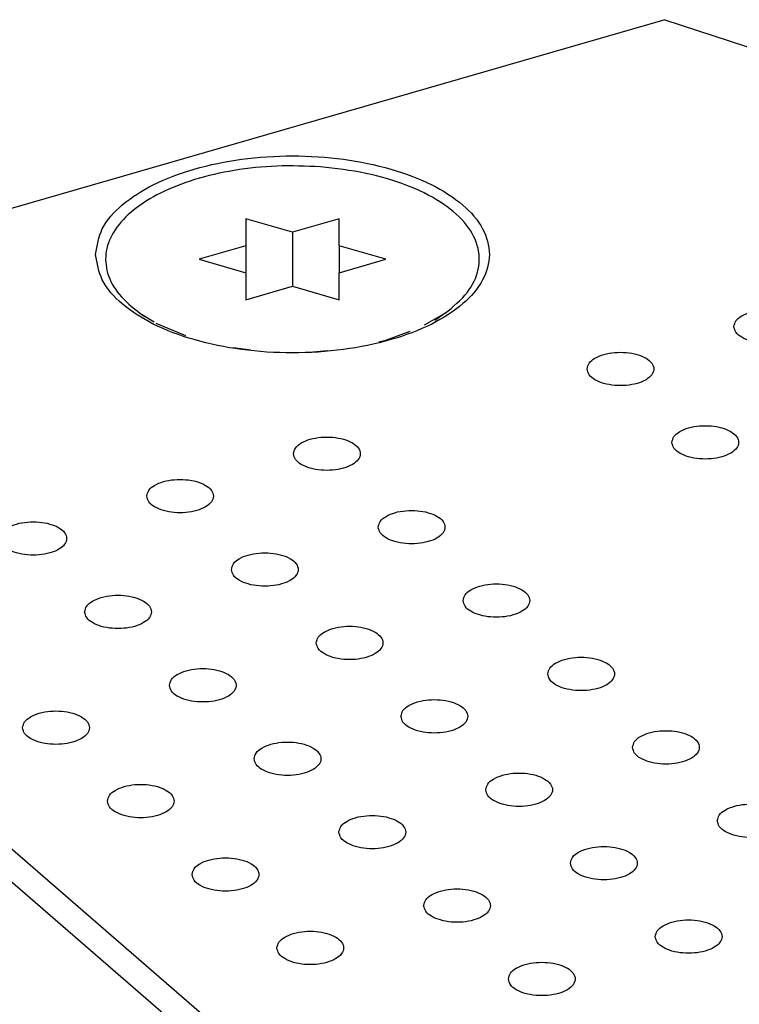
# Model space of a CAD drawing. Header units: inches. Extents: x 0 to 841, y 0 to 594.
# Tile 14 of 84: x 202 to 213, y 283 to 298. Entities that reach past the tile are written whole.
import ezdxf

# ---------------------------------------------------------------- set-up
doc = ezdxf.new("R2010")
doc.units = ezdxf.units.IN

# ---------------------------------------------------------------- blocks, each defined once
blk = doc.blocks.new('E8021-26512__4', base_point=(171.454, 230.218))
at = {"color": 7, "linetype": 'Continuous'}
blk.add_line((250.424, 243.632), (197.624, 289.359), dxfattribs=at)
blk = doc.blocks.new('E8021-66412_MUXIP01_3', base_point=(171.454, 230.218))
blk.add_blockref('E8021-26512__4', (171.454, 230.218))
blk = doc.blocks.new('E8021-26512__10', base_point=(193.451, 236.568))
at = {"color": 7, "linetype": 'Continuous'}
for p, q in [((212.157, 298.173), (193.451, 292.773)), ((212.157, 298.173), (219.621, 295.709)), ((197.842, 289.669), (251.072, 243.572))]:
    blk.add_line(p, q, dxfattribs=at)
for points, knots in [([(203.626, 294.656), (203.648, 294.524), (203.697, 294.237), (204.035, 293.878), (204.508, 293.581), (205.119, 293.355), (205.823, 293.213), (206.576, 293.165), (207.328, 293.213), (208.032, 293.355), (208.642, 293.581), (209.12, 293.878), (209.442, 294.237), (209.564, 294.656), (209.442, 295.075), (209.12, 295.434), (208.642, 295.732), (208.032, 295.958), (207.328, 296.099), (206.576, 296.148), (205.823, 296.099), (205.119, 295.958), (204.508, 295.732), (204.035, 295.434), (203.697, 295.075), (203.648, 294.788), (203.626, 294.656)], [0, 0, 0, 0, 0.39477, 0.856726, 1.416282, 2.07067, 2.797253, 3.562421, 4.327589, 5.054172, 5.70856, 6.268116, 6.730072, 7.124842, 7.519612, 7.981568, 8.541124, 9.195512, 9.922095, 10.687263, 11.452431, 12.179014, 12.833402, 13.392958, 13.854914, 14.249684, 14.249684, 14.249684, 14.249684]), ([(213.19, 293.575), (213.197, 293.545), (213.214, 293.476), (213.314, 293.404), (213.445, 293.351), (213.606, 293.324), (213.775, 293.324), (213.934, 293.351), (214.067, 293.404), (214.162, 293.476), (214.202, 293.575), (214.162, 293.674), (214.067, 293.746), (213.934, 293.799), (213.775, 293.826), (213.606, 293.826), (213.445, 293.799), (213.314, 293.746), (213.214, 293.674), (213.197, 293.605), (213.19, 293.575)], [0, 0, 0, 0, 0.090666, 0.205523, 0.349779, 0.515635, 0.689283, 0.855139, 0.999394, 1.114251, 1.204917, 1.295583, 1.410441, 1.554696, 1.720552, 1.8942, 2.060056, 2.204311, 2.319168, 2.409834, 2.409834, 2.409834, 2.409834]), ([(210.99, 292.94), (210.998, 292.91), (211.014, 292.841), (211.115, 292.769), (211.245, 292.716), (211.406, 292.689), (211.575, 292.689), (211.735, 292.716), (211.867, 292.769), (211.962, 292.841), (212.003, 292.94), (211.962, 293.039), (211.867, 293.111), (211.735, 293.164), (211.575, 293.191), (211.406, 293.191), (211.245, 293.164), (211.115, 293.111), (211.014, 293.039), (210.998, 292.97), (210.99, 292.94)], [0, 0, 0, 0, 0.090666, 0.205523, 0.349779, 0.515635, 0.689283, 0.855139, 0.999394, 1.114251, 1.204917, 1.295583, 1.410441, 1.554696, 1.720552, 1.8942, 2.060056, 2.204311, 2.319168, 2.409834, 2.409834, 2.409834, 2.409834]), ([(212.26, 291.84), (212.268, 291.81), (212.284, 291.742), (212.385, 291.669), (212.515, 291.616), (212.676, 291.589), (212.845, 291.589), (213.005, 291.616), (213.137, 291.669), (213.232, 291.742), (213.273, 291.84), (213.232, 291.939), (213.137, 292.011), (213.005, 292.064), (212.845, 292.091), (212.676, 292.091), (212.515, 292.064), (212.385, 292.011), (212.284, 291.939), (212.268, 291.87), (212.26, 291.84)], [0, 0, 0, 0, 0.090666, 0.205523, 0.349779, 0.515635, 0.689283, 0.855139, 0.999394, 1.114251, 1.204917, 1.295583, 1.410441, 1.554696, 1.720552, 1.8942, 2.060056, 2.204311, 2.319168, 2.409834, 2.409834, 2.409834, 2.409834]), ([(206.591, 291.67), (206.598, 291.64), (206.615, 291.571), (206.715, 291.499), (206.846, 291.446), (207.006, 291.419), (207.175, 291.419), (207.335, 291.446), (207.468, 291.499), (207.563, 291.571), (207.603, 291.67), (207.563, 291.769), (207.468, 291.841), (207.335, 291.894), (207.175, 291.921), (207.006, 291.921), (206.846, 291.894), (206.715, 291.841), (206.615, 291.769), (206.598, 291.7), (206.591, 291.67)], [0, 0, 0, 0, 0.090666, 0.205523, 0.349779, 0.515635, 0.689283, 0.855139, 0.999394, 1.114251, 1.204917, 1.295583, 1.410441, 1.554696, 1.720552, 1.8942, 2.060056, 2.204311, 2.319168, 2.409834, 2.409834, 2.409834, 2.409834]), ([(204.391, 291.035), (204.398, 291.005), (204.415, 290.936), (204.516, 290.864), (204.646, 290.811), (204.807, 290.784), (204.976, 290.784), (205.136, 290.811), (205.268, 290.864), (205.363, 290.936), (205.404, 291.035), (205.363, 291.134), (205.268, 291.206), (205.136, 291.259), (204.976, 291.286), (204.807, 291.286), (204.646, 291.259), (204.516, 291.206), (204.415, 291.134), (204.398, 291.065), (204.391, 291.035)], [0, 0, 0, 0, 0.090666, 0.205523, 0.349779, 0.515635, 0.689283, 0.855139, 0.999394, 1.114251, 1.204917, 1.295583, 1.410441, 1.554696, 1.720552, 1.8942, 2.060056, 2.204311, 2.319168, 2.409834, 2.409834, 2.409834, 2.409834]), ([(207.861, 290.57), (207.868, 290.54), (207.885, 290.472), (207.985, 290.399), (208.116, 290.346), (208.276, 290.319), (208.445, 290.319), (208.605, 290.346), (208.738, 290.399), (208.833, 290.472), (208.873, 290.57), (208.833, 290.669), (208.738, 290.741), (208.605, 290.794), (208.445, 290.821), (208.276, 290.821), (208.116, 290.794), (207.985, 290.741), (207.885, 290.669), (207.868, 290.6), (207.861, 290.57)], [0, 0, 0, 0, 0.090666, 0.205523, 0.349779, 0.515635, 0.689283, 0.855139, 0.999394, 1.114251, 1.204917, 1.295583, 1.410441, 1.554696, 1.720552, 1.8942, 2.060056, 2.204311, 2.319168, 2.409834, 2.409834, 2.409834, 2.409834]), ([(202.191, 290.4), (202.199, 290.37), (202.215, 290.301), (202.316, 290.229), (202.446, 290.176), (202.607, 290.149), (202.776, 290.149), (202.936, 290.176), (203.069, 290.229), (203.163, 290.301), (203.204, 290.4), (203.163, 290.499), (203.069, 290.571), (202.936, 290.624), (202.776, 290.651), (202.607, 290.651), (202.446, 290.624), (202.316, 290.571), (202.215, 290.499), (202.199, 290.43), (202.191, 290.4)], [0, 0, 0, 0, 0.090666, 0.205523, 0.349779, 0.515635, 0.689283, 0.855139, 0.999394, 1.114251, 1.204917, 1.295583, 1.410441, 1.554696, 1.720552, 1.8942, 2.060056, 2.204311, 2.319168, 2.409834, 2.409834, 2.409834, 2.409834]), ([(205.661, 289.935), (205.668, 289.905), (205.685, 289.837), (205.786, 289.764), (205.916, 289.711), (206.077, 289.684), (206.246, 289.684), (206.406, 289.711), (206.538, 289.764), (206.633, 289.837), (206.674, 289.935), (206.633, 290.034), (206.538, 290.106), (206.406, 290.159), (206.246, 290.186), (206.077, 290.186), (205.916, 290.159), (205.786, 290.106), (205.685, 290.034), (205.668, 289.965), (205.661, 289.935)], [0, 0, 0, 0, 0.090666, 0.205523, 0.349779, 0.515635, 0.689283, 0.855139, 0.999394, 1.114251, 1.204917, 1.295583, 1.410441, 1.554696, 1.720552, 1.8942, 2.060056, 2.204311, 2.319168, 2.409834, 2.409834, 2.409834, 2.409834]), ([(209.131, 289.47), (209.138, 289.44), (209.155, 289.372), (209.255, 289.299), (209.386, 289.247), (209.546, 289.219), (209.715, 289.219), (209.875, 289.247), (210.008, 289.299), (210.103, 289.372), (210.143, 289.47), (210.103, 289.569), (210.008, 289.641), (209.875, 289.694), (209.715, 289.722), (209.546, 289.722), (209.386, 289.694), (209.255, 289.641), (209.155, 289.569), (209.138, 289.5), (209.131, 289.47)], [0, 0, 0, 0, 0.090666, 0.205523, 0.349779, 0.515635, 0.689283, 0.855139, 0.999394, 1.114251, 1.204917, 1.295583, 1.410441, 1.554696, 1.720552, 1.8942, 2.060056, 2.204311, 2.319168, 2.409834, 2.409834, 2.409834, 2.409834]), ([(203.461, 289.3), (203.469, 289.27), (203.485, 289.202), (203.586, 289.129), (203.716, 289.076), (203.877, 289.049), (204.046, 289.049), (204.206, 289.076), (204.339, 289.129), (204.433, 289.202), (204.474, 289.3), (204.433, 289.399), (204.339, 289.471), (204.206, 289.524), (204.046, 289.551), (203.877, 289.551), (203.716, 289.524), (203.586, 289.471), (203.485, 289.399), (203.469, 289.33), (203.461, 289.3)], [0, 0, 0, 0, 0.090666, 0.205523, 0.349779, 0.515635, 0.689283, 0.855139, 0.999394, 1.114251, 1.204917, 1.295583, 1.410441, 1.554696, 1.720552, 1.8942, 2.060056, 2.204311, 2.319168, 2.409834, 2.409834, 2.409834, 2.409834]), ([(206.931, 288.835), (206.938, 288.805), (206.955, 288.737), (207.056, 288.664), (207.186, 288.612), (207.347, 288.584), (207.516, 288.584), (207.676, 288.612), (207.808, 288.664), (207.903, 288.737), (207.944, 288.835), (207.903, 288.934), (207.808, 289.006), (207.676, 289.059), (207.516, 289.087), (207.347, 289.087), (207.186, 289.059), (207.056, 289.006), (206.955, 288.934), (206.938, 288.865), (206.931, 288.835)], [0, 0, 0, 0, 0.090666, 0.205523, 0.349779, 0.515635, 0.689283, 0.855139, 0.999394, 1.114251, 1.204917, 1.295583, 1.410441, 1.554696, 1.720552, 1.8942, 2.060056, 2.204311, 2.319168, 2.409834, 2.409834, 2.409834, 2.409834]), ([(210.401, 288.37), (210.408, 288.34), (210.425, 288.272), (210.525, 288.199), (210.656, 288.147), (210.816, 288.119), (210.985, 288.119), (211.145, 288.147), (211.278, 288.199), (211.373, 288.272), (211.413, 288.37), (211.373, 288.469), (211.278, 288.541), (211.145, 288.594), (210.985, 288.622), (210.816, 288.622), (210.656, 288.594), (210.525, 288.541), (210.425, 288.469), (210.408, 288.401), (210.401, 288.37)], [0, 0, 0, 0, 0.090666, 0.205523, 0.349779, 0.515635, 0.689283, 0.855139, 0.999394, 1.114251, 1.204917, 1.295583, 1.410441, 1.554696, 1.720552, 1.8942, 2.060056, 2.204311, 2.319168, 2.409834, 2.409834, 2.409834, 2.409834]), ([(204.731, 288.2), (204.739, 288.17), (204.755, 288.102), (204.856, 288.029), (204.986, 287.977), (205.147, 287.949), (205.316, 287.949), (205.476, 287.977), (205.609, 288.029), (205.703, 288.102), (205.744, 288.2), (205.703, 288.299), (205.609, 288.371), (205.476, 288.424), (205.316, 288.452), (205.147, 288.452), (204.986, 288.424), (204.856, 288.371), (204.755, 288.299), (204.739, 288.23), (204.731, 288.2)], [0, 0, 0, 0, 0.090666, 0.205523, 0.349779, 0.515635, 0.689283, 0.855139, 0.999394, 1.114251, 1.204917, 1.295583, 1.410441, 1.554696, 1.720552, 1.8942, 2.060056, 2.204311, 2.319168, 2.409834, 2.409834, 2.409834, 2.409834]), ([(208.201, 287.735), (208.208, 287.705), (208.225, 287.637), (208.326, 287.564), (208.456, 287.512), (208.617, 287.484), (208.786, 287.484), (208.946, 287.512), (209.078, 287.564), (209.173, 287.637), (209.214, 287.735), (209.173, 287.834), (209.078, 287.906), (208.946, 287.959), (208.786, 287.987), (208.617, 287.987), (208.456, 287.959), (208.326, 287.906), (208.225, 287.834), (208.208, 287.766), (208.201, 287.735)], [0, 0, 0, 0, 0.090666, 0.205523, 0.349779, 0.515635, 0.689283, 0.855139, 0.999394, 1.114251, 1.204917, 1.295583, 1.410441, 1.554696, 1.720552, 1.8942, 2.060056, 2.204311, 2.319168, 2.409834, 2.409834, 2.409834, 2.409834]), ([(202.532, 287.565), (202.539, 287.535), (202.556, 287.467), (202.656, 287.394), (202.787, 287.342), (202.947, 287.314), (203.116, 287.314), (203.276, 287.342), (203.409, 287.394), (203.504, 287.467), (203.544, 287.565), (203.504, 287.664), (203.409, 287.736), (203.276, 287.789), (203.116, 287.817), (202.947, 287.817), (202.787, 287.789), (202.656, 287.736), (202.556, 287.664), (202.539, 287.595), (202.532, 287.565)], [0, 0, 0, 0, 0.090666, 0.205523, 0.349779, 0.515635, 0.689283, 0.855139, 0.999394, 1.114251, 1.204917, 1.295583, 1.410441, 1.554696, 1.720552, 1.8942, 2.060056, 2.204311, 2.319168, 2.409834, 2.409834, 2.409834, 2.409834]), ([(211.671, 287.271), (211.678, 287.24), (211.695, 287.172), (211.795, 287.1), (211.926, 287.047), (212.086, 287.019), (212.255, 287.019), (212.415, 287.047), (212.548, 287.1), (212.643, 287.172), (212.683, 287.271), (212.643, 287.369), (212.548, 287.442), (212.415, 287.494), (212.255, 287.522), (212.086, 287.522), (211.926, 287.494), (211.795, 287.442), (211.695, 287.369), (211.678, 287.301), (211.671, 287.271)], [0, 0, 0, 0, 0.090666, 0.205523, 0.349779, 0.515635, 0.689283, 0.855139, 0.999394, 1.114251, 1.204917, 1.295583, 1.410441, 1.554696, 1.720552, 1.8942, 2.060056, 2.204311, 2.319168, 2.409834, 2.409834, 2.409834, 2.409834]), ([(206.001, 287.1), (206.009, 287.07), (206.025, 287.002), (206.126, 286.929), (206.256, 286.877), (206.417, 286.849), (206.586, 286.849), (206.746, 286.877), (206.879, 286.929), (206.973, 287.002), (207.014, 287.1), (206.973, 287.199), (206.879, 287.271), (206.746, 287.324), (206.586, 287.352), (206.417, 287.352), (206.256, 287.324), (206.126, 287.271), (206.025, 287.199), (206.009, 287.131), (206.001, 287.1)], [0, 0, 0, 0, 0.090666, 0.205523, 0.349779, 0.515635, 0.689283, 0.855139, 0.999394, 1.114251, 1.204917, 1.295583, 1.410441, 1.554696, 1.720552, 1.8942, 2.060056, 2.204311, 2.319168, 2.409834, 2.409834, 2.409834, 2.409834]), ([(209.471, 286.636), (209.478, 286.605), (209.495, 286.537), (209.596, 286.465), (209.726, 286.412), (209.887, 286.384), (210.056, 286.384), (210.216, 286.412), (210.348, 286.465), (210.443, 286.537), (210.484, 286.636), (210.443, 286.734), (210.348, 286.807), (210.216, 286.859), (210.056, 286.887), (209.887, 286.887), (209.726, 286.859), (209.596, 286.807), (209.495, 286.734), (209.478, 286.666), (209.471, 286.636)], [0, 0, 0, 0, 0.090666, 0.205523, 0.349779, 0.515635, 0.689283, 0.855139, 0.999394, 1.114251, 1.204917, 1.295583, 1.410441, 1.554696, 1.720552, 1.8942, 2.060056, 2.204311, 2.319168, 2.409834, 2.409834, 2.409834, 2.409834]), ([(203.802, 286.465), (203.809, 286.435), (203.826, 286.367), (203.926, 286.294), (204.057, 286.242), (204.217, 286.214), (204.386, 286.214), (204.546, 286.242), (204.679, 286.294), (204.774, 286.367), (204.814, 286.465), (204.774, 286.564), (204.679, 286.636), (204.546, 286.689), (204.386, 286.717), (204.217, 286.717), (204.057, 286.689), (203.926, 286.636), (203.826, 286.564), (203.809, 286.496), (203.802, 286.465)], [0, 0, 0, 0, 0.090666, 0.205523, 0.349779, 0.515635, 0.689283, 0.855139, 0.999394, 1.114251, 1.204917, 1.295583, 1.410441, 1.554696, 1.720552, 1.8942, 2.060056, 2.204311, 2.319168, 2.409834, 2.409834, 2.409834, 2.409834]), ([(212.941, 286.171), (212.948, 286.141), (212.965, 286.072), (213.065, 286), (213.196, 285.947), (213.356, 285.919), (213.525, 285.919), (213.685, 285.947), (213.818, 286), (213.913, 286.072), (213.953, 286.171), (213.913, 286.269), (213.818, 286.342), (213.685, 286.394), (213.525, 286.422), (213.356, 286.422), (213.196, 286.394), (213.065, 286.342), (212.965, 286.269), (212.948, 286.201), (212.941, 286.171)], [0, 0, 0, 0, 0.090666, 0.205523, 0.349779, 0.515635, 0.689283, 0.855139, 0.999394, 1.114251, 1.204917, 1.295583, 1.410441, 1.554696, 1.720552, 1.8942, 2.060056, 2.204311, 2.319168, 2.409834, 2.409834, 2.409834, 2.409834]), ([(207.271, 286.001), (207.279, 285.97), (207.295, 285.902), (207.396, 285.83), (207.526, 285.777), (207.687, 285.749), (207.856, 285.749), (208.016, 285.777), (208.149, 285.83), (208.243, 285.902), (208.284, 286.001), (208.243, 286.099), (208.149, 286.172), (208.016, 286.224), (207.856, 286.252), (207.687, 286.252), (207.526, 286.224), (207.396, 286.172), (207.295, 286.099), (207.279, 286.031), (207.271, 286.001)], [0, 0, 0, 0, 0.090666, 0.205523, 0.349779, 0.515635, 0.689283, 0.855139, 0.999394, 1.114251, 1.204917, 1.295583, 1.410441, 1.554696, 1.720552, 1.8942, 2.060056, 2.204311, 2.319168, 2.409834, 2.409834, 2.409834, 2.409834]), ([(210.741, 285.536), (210.748, 285.506), (210.765, 285.437), (210.866, 285.365), (210.996, 285.312), (211.157, 285.284), (211.326, 285.284), (211.486, 285.312), (211.618, 285.365), (211.713, 285.437), (211.754, 285.536), (211.713, 285.634), (211.618, 285.707), (211.486, 285.759), (211.326, 285.787), (211.157, 285.787), (210.996, 285.759), (210.866, 285.707), (210.765, 285.634), (210.748, 285.566), (210.741, 285.536)], [0, 0, 0, 0, 0.090666, 0.205523, 0.349779, 0.515635, 0.689283, 0.855139, 0.999394, 1.114251, 1.204917, 1.295583, 1.410441, 1.554696, 1.720552, 1.8942, 2.060056, 2.204311, 2.319168, 2.409834, 2.409834, 2.409834, 2.409834]), ([(205.072, 285.366), (205.079, 285.335), (205.096, 285.267), (205.196, 285.195), (205.327, 285.142), (205.487, 285.114), (205.656, 285.114), (205.816, 285.142), (205.949, 285.195), (206.044, 285.267), (206.084, 285.366), (206.044, 285.464), (205.949, 285.537), (205.816, 285.589), (205.656, 285.617), (205.487, 285.617), (205.327, 285.589), (205.196, 285.537), (205.096, 285.464), (205.079, 285.396), (205.072, 285.366)], [0, 0, 0, 0, 0.090666, 0.205523, 0.349779, 0.515635, 0.689283, 0.855139, 0.999394, 1.114251, 1.204917, 1.295583, 1.410441, 1.554696, 1.720552, 1.8942, 2.060056, 2.204311, 2.319168, 2.409834, 2.409834, 2.409834, 2.409834]), ([(208.541, 284.901), (208.549, 284.871), (208.565, 284.802), (208.666, 284.73), (208.796, 284.677), (208.957, 284.649), (209.126, 284.649), (209.286, 284.677), (209.419, 284.73), (209.513, 284.802), (209.554, 284.901), (209.513, 284.999), (209.419, 285.072), (209.286, 285.124), (209.126, 285.152), (208.957, 285.152), (208.796, 285.124), (208.666, 285.072), (208.565, 284.999), (208.549, 284.931), (208.541, 284.901)], [0, 0, 0, 0, 0.090666, 0.205523, 0.349779, 0.515635, 0.689283, 0.855139, 0.999394, 1.114251, 1.204917, 1.295583, 1.410441, 1.554696, 1.720552, 1.8942, 2.060056, 2.204311, 2.319168, 2.409834, 2.409834, 2.409834, 2.409834]), ([(212.011, 284.436), (212.018, 284.406), (212.035, 284.337), (212.136, 284.265), (212.266, 284.212), (212.427, 284.185), (212.596, 284.185), (212.756, 284.212), (212.888, 284.265), (212.983, 284.337), (213.024, 284.436), (212.983, 284.534), (212.888, 284.607), (212.756, 284.659), (212.596, 284.687), (212.427, 284.687), (212.266, 284.659), (212.136, 284.607), (212.035, 284.534), (212.018, 284.466), (212.011, 284.436)], [0, 0, 0, 0, 0.090666, 0.205523, 0.349779, 0.515635, 0.689283, 0.855139, 0.999394, 1.114251, 1.204917, 1.295583, 1.410441, 1.554696, 1.720552, 1.8942, 2.060056, 2.204311, 2.319168, 2.409834, 2.409834, 2.409834, 2.409834]), ([(206.342, 284.266), (206.349, 284.236), (206.366, 284.167), (206.466, 284.095), (206.597, 284.042), (206.757, 284.014), (206.926, 284.014), (207.086, 284.042), (207.219, 284.095), (207.314, 284.167), (207.354, 284.266), (207.314, 284.364), (207.219, 284.437), (207.086, 284.489), (206.926, 284.517), (206.757, 284.517), (206.597, 284.489), (206.466, 284.437), (206.366, 284.364), (206.349, 284.296), (206.342, 284.266)], [0, 0, 0, 0, 0.090666, 0.205523, 0.349779, 0.515635, 0.689283, 0.855139, 0.999394, 1.114251, 1.204917, 1.295583, 1.410441, 1.554696, 1.720552, 1.8942, 2.060056, 2.204311, 2.319168, 2.409834, 2.409834, 2.409834, 2.409834]), ([(209.811, 283.801), (209.819, 283.771), (209.835, 283.702), (209.936, 283.63), (210.066, 283.577), (210.227, 283.55), (210.396, 283.55), (210.556, 283.577), (210.689, 283.63), (210.783, 283.702), (210.824, 283.801), (210.783, 283.899), (210.689, 283.972), (210.556, 284.024), (210.396, 284.052), (210.227, 284.052), (210.066, 284.024), (209.936, 283.972), (209.835, 283.899), (209.819, 283.831), (209.811, 283.801)], [0, 0, 0, 0, 0.090666, 0.205523, 0.349779, 0.515635, 0.689283, 0.855139, 0.999394, 1.114251, 1.204917, 1.295583, 1.410441, 1.554696, 1.720552, 1.8942, 2.060056, 2.204311, 2.319168, 2.409834, 2.409834, 2.409834, 2.409834])]:
    blk.add_open_spline(points, degree=3, knots=knots, dxfattribs=at)
blk = doc.blocks.new('0515-2032__11', base_point=(203.742, 293.196))
at = {"color": 7, "linetype": 'Continuous'}
for p, q in [((205.876, 295.19), (205.876, 294.786)), ((206.576, 294.988), (205.876, 295.19)), ((207.276, 295.19), (206.576, 294.988)), ((207.276, 294.786), (207.276, 295.19)), ((206.576, 294.988), (206.576, 294.179)), ((205.876, 294.786), (205.176, 294.584)), ((205.876, 294.786), (205.876, 294.382)), ((207.976, 294.584), (207.276, 294.786)), ((207.276, 294.786), (207.276, 294.382)), ((205.176, 294.584), (205.876, 294.382)), ((207.276, 294.382), (207.976, 294.584)), ((205.876, 294.382), (205.876, 293.977)), ((207.276, 293.977), (207.276, 294.382)), ((205.876, 293.977), (206.576, 294.179)), ((206.576, 294.179), (207.276, 293.977)), ((204.289, 293.775), (204.502, 293.645)), ((204.289, 293.775), (204.361, 293.725)), ((208.554, 293.6), (208.862, 293.775)), ((208.862, 293.775), (208.71, 293.668)), ((204.53, 293.628), (204.97, 293.439)), ((207.976, 293.371), (208.339, 293.505)), ((205.686, 293.262), (205.952, 293.227)), ((207.87, 293.348), (207.976, 293.371)), ((206.879, 293.196), (207.098, 293.217))]:
    blk.add_line(p, q, dxfattribs=at)
for points, knots in [([(206.993, 295.968), (206.775, 295.977), (206.344, 295.995), (205.711, 295.927), (205.124, 295.795), (204.612, 295.599), (204.201, 295.349), (203.909, 295.053), (203.759, 294.714), (203.784, 294.359), (203.973, 294.028), (204.178, 293.864), (204.289, 293.775)], [0, 0, 0, 0, 0.652296, 1.295048, 1.902725, 2.453461, 2.932402, 3.336552, 3.681985, 4.00875, 4.367054, 4.790744, 4.790744, 4.790744, 4.790744]), ([(208.862, 293.775), (208.982, 293.872), (209.202, 294.049), (209.39, 294.419), (209.372, 294.813), (209.152, 295.17), (208.777, 295.472), (208.271, 295.715), (207.663, 295.893), (207.222, 295.942), (206.993, 295.968)], [0, 0, 0, 0, 0.457969, 0.840933, 1.196624, 1.589577, 2.062092, 2.623894, 3.262673, 3.953377, 3.953377, 3.953377, 3.953377])]:
    blk.add_open_spline(points, degree=3, knots=knots, dxfattribs=at)
blk = doc.blocks.new('E8021-66412_MUXIP01_2', base_point=(193.451, 236.568))
for name, p in [('E8021-26512__10', (193.451, 236.568)), ('0515-2032__11', (203.742, 293.196))]:
    blk.add_blockref(name, p)
blk = doc.blocks.new('E8021-96570__289', base_point=(48.856, 135.123))
for name, p in [('E8021-66412_MUXIP01_2', (193.451, 236.568)), ('E8021-66412_MUXIP01_3', (171.454, 230.218))]:
    blk.add_blockref(name, p)
blk = doc.blocks.new('Gen1', base_point=(425.6, 319.556))
blk.add_blockref('E8021-96570__289', (48.856, 135.123))

msp = doc.modelspace()

# ---------------------------------------------------------------- block references
msp.add_blockref('Gen1', (425.6, 319.556))

doc.saveas('drawing.dxf')
